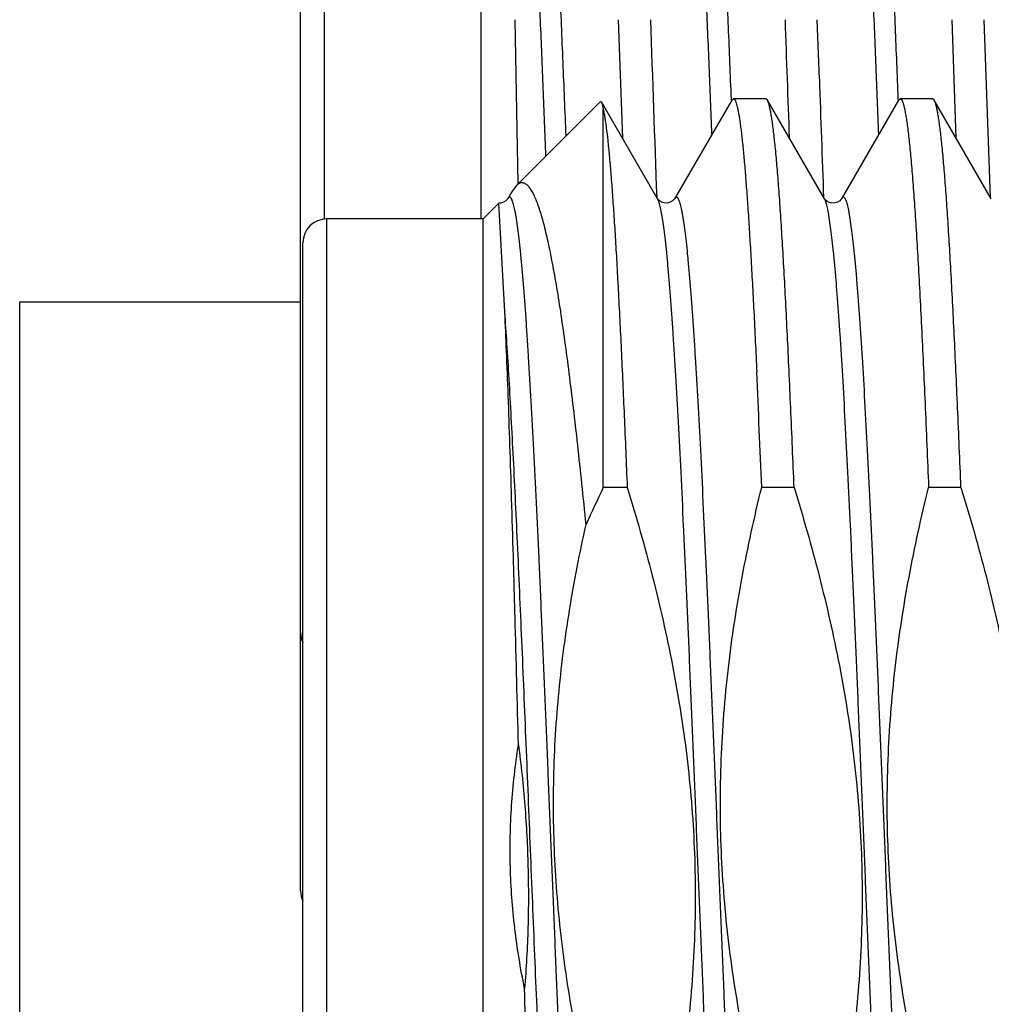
# Model space of a CAD drawing. Header units: inches. Extents: x 0 to 22, y 0 to 17.
# Tile 80 of 114: x 17.334 to 17.496, y 9.768 to 9.932. Entities that reach past the tile are written whole.
import ezdxf

# ---------------------------------------------------------------- set-up
doc = ezdxf.new("R2010")
doc.units = ezdxf.units.IN
doc.header["$LTSCALE"] = 1.21
doc.header["$MEASUREMENT"] = 0
doc.layers.get('0').update_dxf_attribs({"linetype": 'CONTINUOUS'})

msp = doc.modelspace()

# ---------------------------------------------------------------- linework, layer by layer
at = {"color": 9, "linetype": 'CONTINUOUS'}
for p, q in [((17.3846831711, 9.8987681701), (17.3846831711, 10.0379183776)), ((17.4524090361, 9.9185249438), (17.4523998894, 9.9187470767)), ((17.4801934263, 9.9185237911), (17.4801843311, 9.9187465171)), ((17.3850689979, 9.6887681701), (17.3850689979, 9.8987681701))]:
    msp.add_line(p, q, dxfattribs=at)
at = {"color": 7, "linetype": 'CONTINUOUS'}
for p, q in [((17.4106831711, 10.0379183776), (17.4106831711, 9.8987681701)), ((17.3806831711, 9.7869187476), (17.3806831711, 10.0339183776)), ((17.4169158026, 9.9046025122), (17.4164029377, 9.9319183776)), ((17.4335524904, 9.9319183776), (17.4342690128, 9.9121943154)), ((17.4670384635, 9.9220457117), (17.466696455, 9.9319183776)), ((17.4898133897, 9.9122103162), (17.4891228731, 9.9319183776)), ((17.4955389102, 9.90230887), (17.4944563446, 9.9319183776)), ((17.4306039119, 9.9183030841), (17.4165808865, 9.9042800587)), ((17.4306039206, 9.9183030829), (17.4307757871, 9.9182405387)), ((17.4401080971, 9.9021113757), (17.4307757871, 9.9182405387)), ((17.4307757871, 9.9182405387), (17.4310689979, 9.9170510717)), ((17.4524521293, 9.9185342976), (17.4429498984, 9.9021113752)), ((17.4524521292, 9.918534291), (17.4527226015, 9.9187681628)), ((17.4581123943, 9.9187681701), (17.4527226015, 9.9187681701)), ((17.4583828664, 9.9185342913), (17.4581123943, 9.9187681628)), ((17.4678850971, 9.9021113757), (17.4583828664, 9.9185342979)), ((17.4802291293, 9.9185342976), (17.4707268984, 9.9021113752)), ((17.4802291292, 9.918534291), (17.4804996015, 9.9187681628)), ((17.4858893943, 9.9187681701), (17.4804996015, 9.9187681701)), ((17.4861598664, 9.9185342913), (17.4858893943, 9.9187681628)), ((17.4956620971, 9.9021113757), (17.4861598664, 9.9185342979)), ((17.4310689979, 9.854057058), (17.4310689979, 9.9170510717)), ((17.4165810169, 9.904280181), (17.4158525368, 9.9032856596)), ((17.4158525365, 9.9032856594), (17.4151728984, 9.9021113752)), ((17.440111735, 9.9021052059), (17.4401081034, 9.9021113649)), ((17.4678981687, 9.9020900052), (17.4678852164, 9.9021111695)), ((17.413682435, 9.9013816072), (17.4110689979, 9.8987681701)), ((17.4146811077, 9.8832894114), (17.4136827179, 9.9013817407)), ((17.4110689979, 9.8987681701), (17.3850689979, 9.8987681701)), ((17.4110689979, 9.6887681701), (17.4110689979, 9.8987681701)), ((17.3810689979, 9.6927681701), (17.3810689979, 9.8947681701)), ((17.3339351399, 9.8849339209), (17.3806831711, 9.8849339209)), ((17.3339351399, 9.741934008), (17.3339351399, 9.8849338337)), ((17.4350546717, 9.854057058), (17.4310689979, 9.854057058)), ((17.4628316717, 9.854057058), (17.4574418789, 9.854057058)), ((17.4906086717, 9.854057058), (17.4852188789, 9.854057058))]:
    msp.add_line(p, q, dxfattribs=at)
for points in [[(17.4151730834, 9.9021116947), (17.4151581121, 9.9020873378), (17.4150654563, 9.9019658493), (17.4148451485, 9.9017594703), (17.4144539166, 9.901529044), (17.4139474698, 9.9013918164), (17.4136827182, 9.9013817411)], [(17.4429500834, 9.9021116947), (17.4429351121, 9.9020873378), (17.4428424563, 9.9019658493), (17.4426221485, 9.9017594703), (17.4422309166, 9.901529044), (17.4417244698, 9.9013918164), (17.4412245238, 9.9014081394), (17.4407672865, 9.9015561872), (17.4404273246, 9.901766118), (17.4402235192, 9.90195677), (17.4401293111, 9.9020775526), (17.440111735, 9.9021052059)], [(17.4707269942, 9.9021115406), (17.4707102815, 9.902084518), (17.4706217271, 9.9019684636), (17.4704220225, 9.9017775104), (17.4700779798, 9.9015611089), (17.4696175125, 9.9014094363), (17.4691325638, 9.901389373), (17.4686521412, 9.9015090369), (17.4682656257, 9.9017201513), (17.4680275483, 9.9019271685), (17.4679154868, 9.9020640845), (17.4678981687, 9.9020900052)]]:
    msp.add_lwpolyline(points, dxfattribs=at)
for centre, radius, start, end in [((31.8097762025, 10.4218188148), 14.3791972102, 181.9524497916, 182.0703841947), ((25.8606724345, 10.2177256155), 8.4042038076, 181.9488707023, 182.0831599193), ((26.3398535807, 10.2309667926), 8.8781912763, 181.9940376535, 182.1213386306), ((17.3850689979, 9.8947681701), 0.004, 90, 180), ((13.9030205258, 9.7115317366), 3.5572776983, 2.2962181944, 2.6062331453), ((17.6205524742, 9.7625953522), 0.2104025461, 154.2338790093, 156.0871358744), ((17.3846831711, 9.8299183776), 0.004, 180, 205.1210481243), ((17.3846831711, 9.786918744), 0.004, 180, 205.1210518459)]:
    msp.add_arc(centre, radius, start, end, dxfattribs=at)
for points, knots in [([(17.4215350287, 9.9092193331), (17.4214586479, 9.9110794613), (17.4213062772, 9.9148153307), (17.4210796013, 9.9204375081), (17.4208523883, 9.9260911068), (17.4205456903, 9.9336472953), (17.420153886, 9.9430543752), (17.4196874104, 9.9542257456), (17.4192299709, 9.965153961), (17.4187787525, 9.9757206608), (17.4183962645, 9.9842472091), (17.4180847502, 9.9908003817), (17.4177802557, 9.9969235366), (17.4174685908, 10.002806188), (17.4171501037, 10.0084327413), (17.416918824, 10.0123474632), (17.4166897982, 10.0160430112), (17.4164625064, 10.019509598), (17.4162359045, 10.0227377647), (17.4160095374, 10.025718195), (17.4157824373, 10.0284417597), (17.4155530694, 10.0309002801), (17.4153214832, 10.0330871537), (17.4150888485, 10.0349971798), (17.414887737, 10.0364127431), (17.4147249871, 10.0374027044), (17.4146092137, 10.0380383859), (17.4144941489, 10.0386017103), (17.4143798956, 10.039092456), (17.4142664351, 10.0395104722), (17.4141841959, 10.0397627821), (17.4141420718, 10.039876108)], [0, 0, 0, 0, 0.0426549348, 0.0856669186, 0.1289192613, 0.172294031, 0.2589358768, 0.3446399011, 0.4284740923, 0.5095409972, 0.5869633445, 0.6240294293, 0.659855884, 0.7274295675, 0.7590004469, 0.7889770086, 0.8172794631, 0.8438346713, 0.8685733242, 0.8914244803, 0.9123181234, 0.9311910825, 0.9479972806, 0.9627019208, 0.975274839, 0.9807525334, 0.9856873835, 0.9900781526, 0.9939246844, 0.9972299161, 1, 1, 1, 1]), ([(17.4491611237, 9.9128452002), (17.4490067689, 9.9166083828), (17.4487788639, 9.9222665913), (17.4484759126, 9.9298217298), (17.4481715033, 9.9373921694), (17.4477860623, 9.9467913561), (17.4473157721, 9.9579217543), (17.4468509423, 9.9687672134), (17.4464671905, 9.9775732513), (17.446159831, 9.9843870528), (17.4459321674, 9.9892910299), (17.445703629, 9.9940369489), (17.4454016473, 10.0000114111), (17.4450205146, 10.0069916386), (17.4446212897, 10.0136270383), (17.4443033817, 10.0185013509), (17.444074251, 10.0218084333), (17.4438466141, 10.0248695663), (17.4436198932, 10.0276758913), (17.443393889, 10.0302189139), (17.4431667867, 10.0324910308), (17.4429372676, 10.0344861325), (17.4427360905, 10.0359722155), (17.4425721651, 10.0370184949), (17.4424547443, 10.0376963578), (17.442337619, 10.0383017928), (17.4422209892, 10.0388344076), (17.4421050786, 10.0392938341), (17.4419901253, 10.0396799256), (17.4418763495, 10.0399926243), (17.4417919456, 10.0401729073), (17.4417481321, 10.0402490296)], [0, 0, 0, 0, 0.0884685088, 0.1330145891, 0.1776068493, 0.2664358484, 0.3539795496, 0.4392843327, 0.5214209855, 0.5610226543, 0.5994978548, 0.6367355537, 0.6726296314, 0.7400122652, 0.8009389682, 0.8287707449, 0.8547490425, 0.8788056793, 0.9008724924, 0.9208816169, 0.9387738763, 0.9545071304, 0.9680520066, 0.9739954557, 0.9793823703, 0.9842107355, 0.9884792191, 0.9921877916, 0.995338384, 0.9979369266, 1, 1, 1, 1]), ([(17.4769379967, 9.9128414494), (17.4767818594, 9.9166014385), (17.4764751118, 9.9241500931), (17.4760979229, 9.9335910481), (17.4757934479, 9.9411553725), (17.4755624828, 9.9468010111), (17.4753282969, 9.9524056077), (17.4750925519, 9.9579535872), (17.4748582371, 9.9634296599), (17.4745519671, 9.9705447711), (17.4741759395, 9.9791514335), (17.4737930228, 9.9875433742), (17.4734828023, 9.9939722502), (17.4732521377, 9.9985488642), (17.4730194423, 10.0029419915), (17.4727847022, 10.0071385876), (17.4725501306, 10.0111270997), (17.4723166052, 10.0148973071), (17.4720846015, 10.0184396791), (17.4718545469, 10.0217448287), (17.4716273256, 10.0248037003), (17.4714028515, 10.0276080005), (17.4711798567, 10.030150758), (17.4709564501, 10.0324259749), (17.4707303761, 10.0344279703), (17.4705309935, 10.0359218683), (17.4703665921, 10.0369753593), (17.4702479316, 10.0376590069), (17.4701290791, 10.0382701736), (17.4700105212, 10.0388082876), (17.4698926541, 10.0392728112), (17.4697758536, 10.039663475), (17.4696604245, 10.0399801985), (17.4695750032, 10.0401629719), (17.4695307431, 10.0402402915)], [0, 0, 0, 0, 0.088398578, 0.1774648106, 0.2219457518, 0.2662290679, 0.310192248, 0.3537130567, 0.3966691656, 0.4389433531, 0.5210023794, 0.5990332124, 0.6362755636, 0.6721928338, 0.7066746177, 0.7396150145, 0.7709251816, 0.8005268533, 0.8283470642, 0.8543138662, 0.8783526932, 0.9003978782, 0.9203973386, 0.9383107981, 0.9540985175, 0.9677213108, 0.9737096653, 0.979143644, 0.9840194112, 0.988333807, 0.9920853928, 0.9952747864, 0.9979072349, 1, 1, 1, 1]), ([(17.4527226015, 9.9187681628), (17.4527432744, 9.9187681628), (17.4527877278, 9.9187588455), (17.4528501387, 9.9187201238), (17.4529110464, 9.9186585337), (17.4529714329, 9.918574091), (17.4530317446, 9.9184665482), (17.4530920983, 9.9183356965), (17.4531525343, 9.918181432), (17.4532379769, 9.9179302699), (17.4533424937, 9.917556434), (17.4534626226, 9.917036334), (17.4535830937, 9.9164229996), (17.4537038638, 9.9157168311), (17.4538248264, 9.9149182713), (17.4539459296, 9.9140278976), (17.4540671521, 9.9130463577), (17.4542355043, 9.9115581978), (17.4544433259, 9.9094757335), (17.454684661, 9.9067144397), (17.4549263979, 9.9036106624), (17.4551684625, 9.9001737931), (17.4554107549, 9.8964142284), (17.4556532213, 9.8923433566), (17.4558958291, 9.8879735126), (17.4562286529, 9.8815887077), (17.456464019, 9.8766611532), (17.4566186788, 9.8732870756)], [0, 0, 0, 0, 0.0013532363, 0.002891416, 0.0047449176, 0.0069896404, 0.0096680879, 0.0128049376, 0.0164152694, 0.0205087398, 0.0301666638, 0.0418079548, 0.0554440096, 0.0710763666, 0.0887012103, 0.1083110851, 0.1298946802, 0.1534391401, 0.2063453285, 0.2668832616, 0.3348781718, 0.4101299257, 0.4924148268, 0.5814868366, 0.6770786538, 0.7789025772, 1, 1, 1, 1]), ([(17.4628316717, 9.854057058), (17.4626531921, 9.8584778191), (17.4623826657, 9.8649677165), (17.4620047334, 9.8734209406), (17.4617276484, 9.8793050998), (17.4614506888, 9.8848510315), (17.4611738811, 9.8900367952), (17.4608972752, 9.8948419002), (17.4606209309, 9.8992473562), (17.4603449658, 9.9032357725), (17.4600694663, 9.9067914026), (17.4598322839, 9.9094767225), (17.4596401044, 9.9113978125), (17.4595017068, 9.9126656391), (17.4593634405, 9.9138159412), (17.4592253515, 9.9148476), (17.4590874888, 9.9157596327), (17.458949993, 9.9165512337), (17.458812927, 9.9172216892), (17.4586935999, 9.9177032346), (17.4585959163, 9.9180263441), (17.458526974, 9.9182239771), (17.4584581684, 9.9183910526), (17.458408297, 9.9184903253), (17.4583828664, 9.9185342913)], [0, 0, 0, 0, 0.2051314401, 0.3011585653, 0.3923170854, 0.4782469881, 0.5586105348, 0.633091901, 0.701399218, 0.7632657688, 0.818451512, 0.866744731, 0.8882488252, 0.9079646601, 0.9258745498, 0.9419641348, 0.9562212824, 0.9686380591, 0.9792110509, 0.9879445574, 0.9916269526, 0.9948580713, 0.9976451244, 1, 1, 1, 1]), ([(17.4804996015, 9.9187681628), (17.4805119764, 9.9187681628), (17.480537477, 9.9187650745), (17.4805750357, 9.9187514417), (17.4806122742, 9.9187290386), (17.4806646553, 9.9186850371), (17.4807289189, 9.9186056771), (17.4808016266, 9.9184822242), (17.4808744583, 9.9183247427), (17.4809474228, 9.9181330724), (17.4810205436, 9.9179070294), (17.4811241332, 9.9175383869), (17.4812506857, 9.9169905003), (17.4813960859, 9.9162292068), (17.4815419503, 9.9153319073), (17.4816881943, 9.9142995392), (17.4818346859, 9.9131331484), (17.4819813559, 9.9118340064), (17.4821281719, 9.9104035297), (17.4823319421, 9.9082389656), (17.4825834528, 9.9052175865), (17.4828756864, 9.9012226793), (17.4831684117, 9.8967497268), (17.4834615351, 9.891818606), (17.483754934, 9.8864512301), (17.4840485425, 9.8806714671), (17.4843423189, 9.8745050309), (17.4847437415, 9.8655910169), (17.4850300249, 9.8587347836), (17.4852188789, 9.854057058)], [0, 0, 0, 0, 0.0005704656, 0.0011713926, 0.0018290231, 0.0025635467, 0.0043150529, 0.0065009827, 0.0091572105, 0.012303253, 0.0159504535, 0.0201054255, 0.0299521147, 0.0418599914, 0.0558297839, 0.0718550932, 0.0899235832, 0.1100194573, 0.1321230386, 0.1562121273, 0.2102432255, 0.2718824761, 0.3408621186, 0.4168798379, 0.4996008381, 0.5886596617, 0.6836622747, 0.7841873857, 1, 1, 1, 1]), ([(17.4906086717, 9.854057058), (17.4904301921, 9.8584778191), (17.4901596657, 9.8649677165), (17.4897817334, 9.8734209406), (17.4895046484, 9.8793050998), (17.4892276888, 9.8848510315), (17.4889508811, 9.8900367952), (17.4886742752, 9.8948419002), (17.4883979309, 9.8992473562), (17.4881219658, 9.9032357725), (17.4878464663, 9.9067914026), (17.4876092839, 9.9094767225), (17.4874171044, 9.9113978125), (17.4872787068, 9.9126656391), (17.4871404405, 9.9138159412), (17.4870023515, 9.9148476), (17.4868644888, 9.9157596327), (17.486726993, 9.9165512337), (17.486589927, 9.9172216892), (17.4864705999, 9.9177032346), (17.4863729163, 9.9180263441), (17.486303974, 9.9182239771), (17.4862351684, 9.9183910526), (17.486185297, 9.9184903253), (17.4861598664, 9.9185342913)], [0, 0, 0, 0, 0.2051314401, 0.3011585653, 0.3923170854, 0.4782469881, 0.5586105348, 0.633091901, 0.701399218, 0.7632657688, 0.818451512, 0.866744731, 0.8882488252, 0.9079646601, 0.9258745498, 0.9419641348, 0.9562212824, 0.9686380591, 0.9792110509, 0.9879445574, 0.9916269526, 0.9948580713, 0.9976451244, 1, 1, 1, 1]), ([(17.4310689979, 9.9170510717), (17.4311138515, 9.9168415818), (17.4312020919, 9.9163896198), (17.4313256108, 9.9156615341), (17.4314493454, 9.9148367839), (17.4316228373, 9.9135467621), (17.431835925, 9.9116972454), (17.4320821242, 9.9091976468), (17.4323289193, 9.9063318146), (17.4325762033, 9.9031088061), (17.4328238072, 9.8995387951), (17.4330716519, 9.8956330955), (17.4333196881, 9.8914040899), (17.4336610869, 9.885159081), (17.434082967, 9.8766532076), (17.4345761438, 9.8656841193), (17.4348940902, 9.8580345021), (17.4350546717, 9.854057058)], [0, 0, 0, 0, 0.0101781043, 0.0218735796, 0.0350821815, 0.0497971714, 0.0837104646, 0.1235238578, 0.1691206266, 0.2203628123, 0.2770923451, 0.3391324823, 0.4062888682, 0.4783504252, 0.636265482, 0.8108839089, 1, 1, 1, 1]), ([(17.4282102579, 9.8478813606), (17.4279841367, 9.850148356), (17.4275323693, 9.8545783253), (17.4268363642, 9.8610548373), (17.4261366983, 9.8671877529), (17.4254333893, 9.8729469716), (17.4247265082, 9.8783036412), (17.4240161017, 9.8832302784), (17.4234060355, 9.8870526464), (17.4229119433, 9.8898750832), (17.4225504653, 9.8918109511), (17.4221880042, 9.893621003), (17.4218245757, 9.895302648), (17.4214601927, 9.8968534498), (17.4210949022, 9.8982711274), (17.4207287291, 9.8995535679), (17.4203617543, 9.9006988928), (17.4199939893, 9.90170535), (17.4196764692, 9.902452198), (17.4194192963, 9.9029766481), (17.4192331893, 9.9033197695), (17.4190467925, 9.9036270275), (17.4188600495, 9.9038983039), (17.4186728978, 9.9041335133), (17.4184852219, 9.90433258), (17.4182968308, 9.9044953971), (17.4181074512, 9.9046217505), (17.4179168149, 9.9047112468), (17.4177248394, 9.9047632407), (17.4175318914, 9.9047770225), (17.4173387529, 9.9047522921), (17.4171461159, 9.9046894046), (17.4169541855, 9.9045889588), (17.4167628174, 9.9044514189), (17.4166416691, 9.9043408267), (17.4165810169, 9.904280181)], [0, 0, 0, 0, 0.1143836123, 0.2235675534, 0.3270360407, 0.4242929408, 0.514864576, 0.5983040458, 0.6741957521, 0.7091916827, 0.7421623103, 0.7730671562, 0.8018699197, 0.8285377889, 0.8530434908, 0.8753652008, 0.8954894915, 0.9134129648, 0.9291479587, 0.9362057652, 0.9427326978, 0.9487394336, 0.9542406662, 0.9592568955, 0.963816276, 0.9679572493, 0.9717321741, 0.9752112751, 0.9784847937, 0.9816613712, 0.9848603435, 0.9881991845, 0.9917819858, 0.9956937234, 1, 1, 1, 1]), ([(17.4169531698, 9.8112338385), (17.4167705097, 9.8183414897), (17.4164962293, 9.8288104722), (17.4161142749, 9.8424654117), (17.415832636, 9.851991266), (17.4155505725, 9.8608947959), (17.4152682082, 9.869082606), (17.4149857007, 9.8764680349), (17.4147841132, 9.881113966), (17.4146811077, 9.8832894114)], [0, 0, 0, 0, 0.2958699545, 0.4357973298, 0.5684481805, 0.6924444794, 0.8064874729, 0.9093712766, 1, 1, 1, 1]), ([(17.4350546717, 9.854057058), (17.4365616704, 9.8491870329), (17.4393621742, 9.839379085), (17.4421897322, 9.8269434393), (17.4439585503, 9.8169003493), (17.4450180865, 9.8093250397), (17.4457922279, 9.8017151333), (17.446267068, 9.7940805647), (17.4464341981, 9.7864330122), (17.4462915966, 9.7787849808), (17.4458437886, 9.7711488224), (17.4451013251, 9.7635358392), (17.4440796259, 9.7559553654), (17.44237052, 9.7459022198), (17.4407292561, 9.7384276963), (17.4395046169, 9.7334792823)], [0, 0, 0, 0, 0.1249959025, 0.2499867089, 0.3124890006, 0.3749911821, 0.437493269, 0.4999952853, 0.5624972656, 0.6249992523, 0.6875012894, 0.7500034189, 0.812505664, 0.8750080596, 1, 1, 1, 1]), ([(17.4618918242, 9.7334792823), (17.4603848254, 9.7383493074), (17.4575843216, 9.7481572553), (17.4547567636, 9.7605929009), (17.4529879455, 9.770635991), (17.4519284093, 9.7782113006), (17.4511542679, 9.7858212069), (17.4506794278, 9.7934557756), (17.4505122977, 9.8011033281), (17.4506548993, 9.8087513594), (17.4511027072, 9.8163875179), (17.4518451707, 9.8240005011), (17.45286687, 9.8315809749), (17.4545759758, 9.8416341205), (17.4562172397, 9.849108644), (17.4574418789, 9.854057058)], [0, 0, 0, 0, 0.1249959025, 0.2499867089, 0.3124890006, 0.3749911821, 0.437493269, 0.4999952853, 0.5624972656, 0.6249992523, 0.6875012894, 0.7500034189, 0.812505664, 0.8750080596, 1, 1, 1, 1]), ([(17.4628316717, 9.854057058), (17.4643386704, 9.8491870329), (17.4671391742, 9.839379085), (17.4699667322, 9.8269434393), (17.4717355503, 9.8169003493), (17.4727950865, 9.8093250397), (17.4735692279, 9.8017151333), (17.474044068, 9.7940805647), (17.4742111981, 9.7864330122), (17.4740685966, 9.7787849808), (17.4736207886, 9.7711488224), (17.4728783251, 9.7635358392), (17.4718566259, 9.7559553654), (17.47014752, 9.7459022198), (17.4685062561, 9.7384276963), (17.4672816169, 9.7334792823)], [0, 0, 0, 0, 0.1249959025, 0.2499867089, 0.3124890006, 0.3749911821, 0.437493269, 0.4999952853, 0.5624972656, 0.6249992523, 0.6875012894, 0.7500034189, 0.812505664, 0.8750080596, 1, 1, 1, 1]), ([(17.4896688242, 9.7334792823), (17.4881618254, 9.7383493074), (17.4853613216, 9.7481572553), (17.4825337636, 9.7605929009), (17.4807649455, 9.770635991), (17.4797054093, 9.7782113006), (17.4789312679, 9.7858212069), (17.4784564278, 9.7934557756), (17.4782892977, 9.8011033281), (17.4784318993, 9.8087513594), (17.4788797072, 9.8163875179), (17.4796221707, 9.8240005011), (17.48064387, 9.8315809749), (17.4823529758, 9.8416341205), (17.4839942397, 9.849108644), (17.4852188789, 9.854057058)], [0, 0, 0, 0, 0.1249959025, 0.2499867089, 0.3124890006, 0.3749911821, 0.437493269, 0.4999952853, 0.5624972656, 0.6249992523, 0.6875012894, 0.7500034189, 0.812505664, 0.8750080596, 1, 1, 1, 1]), ([(17.4906086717, 9.854057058), (17.4921156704, 9.8491870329), (17.4949161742, 9.839379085), (17.4977437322, 9.8269434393), (17.4995125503, 9.8169003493), (17.5005720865, 9.8093250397), (17.5013462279, 9.8017151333), (17.501821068, 9.7940805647), (17.5019881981, 9.7864330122), (17.5018455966, 9.7787849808), (17.5013977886, 9.7711488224), (17.5006553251, 9.7635358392), (17.4996336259, 9.7559553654), (17.49792452, 9.7459022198), (17.4962832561, 9.7384276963), (17.4950586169, 9.7334792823)], [0, 0, 0, 0, 0.1249959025, 0.2499867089, 0.3124890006, 0.3749911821, 0.437493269, 0.4999952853, 0.5624972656, 0.6249992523, 0.6875012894, 0.7500034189, 0.812505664, 0.8750080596, 1, 1, 1, 1]), ([(17.4341148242, 9.7334792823), (17.4326859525, 9.7380968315), (17.4300202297, 9.7473928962), (17.4272863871, 9.7591706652), (17.4255344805, 9.7686793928), (17.4244559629, 9.7758509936), (17.4236292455, 9.7830560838), (17.42306753, 9.7902867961), (17.422779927, 9.7975336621), (17.4227706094, 9.8047862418), (17.4230384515, 9.8120338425), (17.4235771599, 9.8192662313), (17.4243759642, 9.8264744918), (17.4257684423, 9.8360423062), (17.4271567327, 9.8431642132), (17.4282102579, 9.8478813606)], [0, 0, 0, 0, 0.1249963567, 0.2499885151, 0.3124906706, 0.3749927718, 0.4374948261, 0.4999968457, 0.562498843, 0.6250008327, 0.6875028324, 0.7500048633, 0.8125069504, 0.8750091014, 1, 1, 1, 1]), ([(17.4179792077, 9.7706674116), (17.4176355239, 9.7723323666), (17.417016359, 9.7756768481), (17.4163043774, 9.7807286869), (17.4158188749, 9.7858075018), (17.4155669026, 9.7909032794), (17.4155522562, 9.7960052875), (17.415775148, 9.8011024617), (17.4162322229, 9.8061838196), (17.4166886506, 9.8095544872), (17.4169531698, 9.8112338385)], [0, 0, 0, 0, 0.1249995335, 0.2500005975, 0.3750001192, 0.5000001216, 0.6250001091, 0.7499995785, 0.875000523, 1, 1, 1, 1]), ([(17.4169531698, 9.8112338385), (17.4173909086, 9.8078746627), (17.4181008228, 9.8011333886), (17.4186348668, 9.7909800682), (17.4186218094, 9.780812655), (17.4182511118, 9.7740440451), (17.4179792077, 9.7706674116)], [0, 0, 0, 0, 0.2500014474, 0.5000006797, 0.7499995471, 1, 1, 1, 1]), ([(17.4217989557, 9.6780382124), (17.4217880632, 9.6780491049), (17.4217666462, 9.6780761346), (17.4217376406, 9.6781251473), (17.421708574, 9.6781866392), (17.4216668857, 9.6782927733), (17.4216163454, 9.6784579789), (17.4215585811, 9.6786948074), (17.4215005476, 9.6789820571), (17.4214422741, 9.6793196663), (17.4213838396, 9.6797075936), (17.4213014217, 9.6803245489), (17.4212003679, 9.6812207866), (17.4210838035, 9.6824452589), (17.4209667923, 9.6838662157), (17.4208493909, 9.6854813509), (17.420731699, 9.6872880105), (17.4206137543, 9.6892831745), (17.4204955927, 9.6914634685), (17.4203772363, 9.6938251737), (17.4202586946, 9.6963642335), (17.4200955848, 9.7000911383), (17.4198932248, 9.7051575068), (17.4196560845, 9.7117008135), (17.4194181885, 9.7188276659), (17.4191795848, 9.7264871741), (17.4189403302, 9.7346242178), (17.4187004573, 9.743179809), (17.4184599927, 9.7520914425), (17.4182189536, 9.7612936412), (17.4180593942, 9.7675180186), (17.4179792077, 9.7706674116)], [0, 0, 0, 0, 0.0004981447, 0.0011083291, 0.0018390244, 0.0026951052, 0.0047939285, 0.0074190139, 0.0105763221, 0.0142686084, 0.0184971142, 0.0232618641, 0.0343962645, 0.0476605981, 0.0630367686, 0.0805017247, 0.1000281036, 0.1215839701, 0.1451337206, 0.170637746, 0.1980525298, 0.2273312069, 0.2912737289, 0.362018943, 0.4390674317, 0.5218701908, 0.6098323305, 0.7023169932, 0.7986497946, 0.8981218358, 1, 1, 1, 1])]:
    msp.add_open_spline(points, degree=3, knots=knots, dxfattribs=at)
at = {"color": 9, "linetype": 'CONTINUOUS'}
for points, knots in [([(17.4248846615, 9.9125723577), (17.4247157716, 9.9166597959), (17.424378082, 9.9248655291), (17.4239559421, 9.9351252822), (17.4236193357, 9.9433391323), (17.4232876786, 9.9514537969), (17.4228778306, 9.9614060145), (17.4223809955, 9.973031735), (17.4218803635, 9.9841295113), (17.4214562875, 9.992981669), (17.4211146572, 9.9996897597), (17.4208635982, 10.0043982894), (17.4206125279, 10.0088681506), (17.4203614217, 10.0130868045), (17.4201105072, 10.0170432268), (17.4198599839, 10.0207268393), (17.4196099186, 10.0241270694), (17.4193603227, 10.0272331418), (17.4191111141, 10.0300339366), (17.4188970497, 10.0321713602), (17.4187237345, 10.0337196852), (17.4185981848, 10.0347570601), (17.4184726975, 10.035709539), (17.4183472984, 10.0365760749), (17.4182220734, 10.037356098), (17.418097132, 10.0380495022), (17.4179725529, 10.0386563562), (17.4178484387, 10.039176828), (17.4177248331, 10.0396110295), (17.4176170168, 10.0399174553), (17.4175286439, 10.0401179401), (17.4174664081, 10.0402376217), (17.4174041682, 10.0403359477), (17.4173417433, 10.0404130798), (17.4172787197, 10.0404691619), (17.4172142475, 10.0405039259), (17.4171478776, 10.0405156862), (17.4170815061, 10.0405030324), (17.4170169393, 10.0404674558), (17.4169536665, 10.04041056), (17.4168908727, 10.0403325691), (17.4168523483, 10.0402715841), (17.4168328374, 10.0402378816)], [0, 0, 0, 0, 0.0952495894, 0.1912169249, 0.2390813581, 0.2866543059, 0.3803095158, 0.4709965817, 0.5575844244, 0.6389630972, 0.6773385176, 0.7139721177, 0.7487480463, 0.7815747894, 0.8123692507, 0.841050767, 0.8675386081, 0.8917506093, 0.9136022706, 0.9330066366, 0.9417638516, 0.9498768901, 0.957335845, 0.9641316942, 0.9702620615, 0.975728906, 0.9805350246, 0.9846845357, 0.9881837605, 0.9910429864, 0.9922384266, 0.9932824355, 0.9941810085, 0.994943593, 0.9955857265, 0.9961333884, 0.9966277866, 0.9971236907, 0.9976754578, 0.9983235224, 0.9990932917, 1, 1, 1, 1]), ([(17.4523998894, 9.9187470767), (17.4522360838, 9.9227260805), (17.4519124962, 9.9306889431), (17.451433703, 9.9425925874), (17.4509529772, 9.9543671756), (17.4504652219, 9.9658707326), (17.4499759, 9.9769622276), (17.4494922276, 9.9875044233), (17.4490863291, 9.9958865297), (17.4487581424, 10.0022222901), (17.4485162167, 10.0066651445), (17.4482732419, 10.0108830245), (17.4480293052, 10.0148632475), (17.4477846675, 10.0185932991), (17.4475397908, 10.0220607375), (17.4472954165, 10.0252532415), (17.4470528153, 10.0281596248), (17.4468122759, 10.0307707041), (17.4466066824, 10.0327581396), (17.4464405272, 10.0341952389), (17.4463202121, 10.0351577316), (17.4461997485, 10.0360421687), (17.4460791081, 10.0368480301), (17.4459582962, 10.0375748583), (17.44583732, 10.0382222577), (17.4457162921, 10.0387898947), (17.4455953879, 10.0392775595), (17.4454747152, 10.0396849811), (17.4453693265, 10.0399726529), (17.4452829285, 10.0401608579), (17.4452220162, 10.0402732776), (17.4451610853, 10.0403655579), (17.445099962, 10.0404378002), (17.4450382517, 10.0404900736), (17.4449751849, 10.040522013), (17.4449104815, 10.0405320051), (17.444845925, 10.0405188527), (17.4447830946, 10.0404838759), (17.4447215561, 10.0404284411), (17.4446605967, 10.0403527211), (17.4446232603, 10.0402935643), (17.4446043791, 10.0402608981)], [0, 0, 0, 0, 0.0973855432, 0.1948856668, 0.2913287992, 0.3855628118, 0.4764479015, 0.562825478, 0.6436342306, 0.6816648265, 0.7179686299, 0.7524412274, 0.7849802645, 0.815483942, 0.8438520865, 0.8699842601, 0.8937817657, 0.9151716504, 0.9341054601, 0.9426404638, 0.9505483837, 0.9578251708, 0.9644677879, 0.970473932, 0.9758420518, 0.9805720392, 0.9846652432, 0.9881251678, 0.9909595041, 0.9921472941, 0.9931865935, 0.9940833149, 0.9948469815, 0.9954933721, 0.9960487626, 0.996554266, 0.9970635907, 0.9976297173, 0.9982924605, 0.9990773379, 1, 1, 1, 1]), ([(17.4801843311, 9.9187465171), (17.4800220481, 9.9227209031), (17.4796982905, 9.9306746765), (17.4792110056, 9.9425652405), (17.4788031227, 9.9524185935), (17.4784760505, 9.9602007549), (17.4781558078, 9.9677528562), (17.4777612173, 9.9768924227), (17.4772816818, 9.9874251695), (17.476870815, 9.9958056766), (17.4765387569, 10.0021458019), (17.4762942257, 10.0065931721), (17.4760495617, 10.0108134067), (17.4758055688, 10.0147921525), (17.4755637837, 10.0185170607), (17.4753235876, 10.0219776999), (17.4750839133, 10.0251651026), (17.4748438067, 10.0280709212), (17.4746027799, 10.030687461), (17.4743951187, 10.0326832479), (17.4742269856, 10.0341297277), (17.4741051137, 10.0351007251), (17.4739832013, 10.0359942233), (17.4738612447, 10.0368093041), (17.4737392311, 10.0375450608), (17.4736172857, 10.0382006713), (17.473495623, 10.0387753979), (17.4733744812, 10.0392686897), (17.4732540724, 10.0396800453), (17.4731493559, 10.0399699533), (17.4730637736, 10.0401591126), (17.4730036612, 10.0402716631), (17.4729436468, 10.0403638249), (17.4728835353, 10.0404357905), (17.4728229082, 10.0404877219), (17.472760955, 10.0405193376), (17.4726973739, 10.0405290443), (17.4726340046, 10.040515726), (17.4725723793, 10.0404808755), (17.4725119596, 10.0404259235), (17.4724519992, 10.0403510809), (17.4724151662, 10.0402927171), (17.4723965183, 10.040260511)], [0, 0, 0, 0, 0.0972816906, 0.1946847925, 0.2910490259, 0.3384693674, 0.3851794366, 0.475915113, 0.5622018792, 0.643043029, 0.6811209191, 0.7174733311, 0.7519755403, 0.7845074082, 0.8149632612, 0.8432662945, 0.8693467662, 0.8931364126, 0.9145746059, 0.9336087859, 0.9422086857, 0.9501886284, 0.9575421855, 0.964262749, 0.970344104, 0.975781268, 0.9805705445, 0.9847098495, 0.9882008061, 0.9910497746, 0.992238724, 0.9932757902, 0.9941675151, 0.9949240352, 0.9955617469, 0.9961075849, 0.9966034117, 0.9971036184, 0.9976611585, 0.9983150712, 0.9990898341, 1, 1, 1, 1]), ([(17.4290613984, 9.6854249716), (17.4290204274, 9.6854957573), (17.4289413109, 9.6856619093), (17.4288346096, 9.6859485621), (17.4287274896, 9.6862996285), (17.4286200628, 9.6867150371), (17.4285124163, 9.6871947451), (17.4284046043, 9.6877385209), (17.42829666, 9.6883460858), (17.4281460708, 9.6892817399), (17.4279605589, 9.6906085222), (17.4277457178, 9.6923871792), (17.4275304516, 9.6944099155), (17.4273148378, 9.6966718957), (17.4270989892, 9.6991677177), (17.4268829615, 9.7018913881), (17.4266667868, 9.7048363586), (17.4263691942, 9.7091840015), (17.4260011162, 9.7151146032), (17.425571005, 9.7227856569), (17.4251403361, 9.731140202), (17.4247092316, 9.740097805), (17.4242778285, 9.7495722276), (17.4238462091, 9.7594722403), (17.4234144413, 9.7697025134), (17.4229825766, 9.7801645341), (17.4225506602, 9.7907575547), (17.4221187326, 9.8013795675), (17.4216868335, 9.8119282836), (17.4212550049, 9.8223021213), (17.4208232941, 9.8324011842), (17.4203917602, 9.8421282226), (17.4199604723, 9.8513895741), (17.419529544, 9.8600960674), (17.4190990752, 9.8681638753), (17.4187315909, 9.8744515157), (17.4184348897, 9.8791043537), (17.4182185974, 9.8822915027), (17.4180024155, 9.8852654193), (17.4177863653, 9.8880189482), (17.4175704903, 9.8905454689), (17.4173548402, 9.8928389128), (17.4171395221, 9.8948937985), (17.4169246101, 9.8967052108), (17.4167391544, 9.898059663), (17.4165886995, 9.8990177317), (17.4164807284, 9.8996422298), (17.4163728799, 9.9002030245), (17.416265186, 9.9006998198), (17.4161576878, 9.9011323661), (17.4160504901, 9.9015005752), (17.4159436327, 9.9018043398), (17.4158501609, 9.9020154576), (17.4157735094, 9.9021502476), (17.4157195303, 9.9022289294), (17.4156654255, 9.9022915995), (17.4156109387, 9.9023383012), (17.4155556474, 9.9023688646), (17.4154992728, 9.9023825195), (17.4154425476, 9.9023783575), (17.4153866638, 9.9023567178), (17.4153318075, 9.9023186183), (17.4152775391, 9.9022645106), (17.4152235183, 9.9021944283), (17.4151900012, 9.9021409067), (17.4151730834, 9.9021116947)], [0, 0, 0, 0, 0.0011248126, 0.002523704, 0.0042042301, 0.0061701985, 0.0084235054, 0.0109646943, 0.0137936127, 0.0169096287, 0.0239977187, 0.0322162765, 0.0415480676, 0.0519723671, 0.0634654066, 0.076000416, 0.0895478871, 0.1040758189, 0.1359324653, 0.1712665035, 0.2097397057, 0.2509832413, 0.2946011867, 0.3401745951, 0.3872655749, 0.4354214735, 0.4841793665, 0.5330704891, 0.5816247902, 0.629375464, 0.6758635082, 0.7206421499, 0.7632811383, 0.8033710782, 0.8405272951, 0.8743937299, 0.8899908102, 0.9046467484, 0.9183266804, 0.930998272, 0.9426316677, 0.9531997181, 0.9626782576, 0.9710461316, 0.9782856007, 0.9814778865, 0.9843833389, 0.9870012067, 0.9893311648, 0.9913735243, 0.9931298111, 0.9946031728, 0.9957998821, 0.9962984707, 0.996733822, 0.9971101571, 0.9974340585, 0.9977158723, 0.9979711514, 0.9982204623, 0.9984857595, 0.9987855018, 0.9991326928, 0.9995357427, 1, 1, 1, 1]), ([(17.4539965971, 9.6854249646), (17.453979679, 9.6853957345), (17.4539461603, 9.6853421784), (17.4538921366, 9.6852720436), (17.4538378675, 9.6852178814), (17.4537830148, 9.6851797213), (17.4537271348, 9.6851580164), (17.4536704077, 9.6851537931), (17.4536140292, 9.6851674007), (17.4535587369, 9.6851979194), (17.4535042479, 9.6852445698), (17.4534501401, 9.6853071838), (17.4533961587, 9.6853858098), (17.4533195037, 9.6855205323), (17.4532260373, 9.6857315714), (17.4531191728, 9.6860352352), (17.4530119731, 9.6864033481), (17.4529044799, 9.6868358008), (17.4527967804, 9.6873325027), (17.4526889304, 9.6878932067), (17.452580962, 9.6885176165), (17.452430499, 9.6894755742), (17.4522450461, 9.6908298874), (17.4520301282, 9.6926411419), (17.4518148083, 9.6946958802), (17.4515991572, 9.6969891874), (17.4513832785, 9.6995155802), (17.4511672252, 9.7022689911), (17.4509510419, 9.7052428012), (17.4507347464, 9.7084298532), (17.4504380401, 9.7130825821), (17.450070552, 9.7193701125), (17.4496400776, 9.7274378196), (17.4492091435, 9.7361442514), (17.4487778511, 9.745405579), (17.4483463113, 9.7551326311), (17.4479145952, 9.7652317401), (17.4474827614, 9.7756056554), (17.4470508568, 9.7861544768), (17.4466189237, 9.7967766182), (17.4461870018, 9.8073697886), (17.4457551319, 9.817831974), (17.4453233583, 9.8280624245), (17.4448917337, 9.8379626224), (17.4444603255, 9.847437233), (17.4440292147, 9.8563950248), (17.4435985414, 9.8647497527), (17.4431684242, 9.8724209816), (17.4428003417, 9.8783517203), (17.4425027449, 9.8826994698), (17.4422865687, 9.8856445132), (17.4420705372, 9.8883682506), (17.4418546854, 9.8908641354), (17.4416390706, 9.893126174), (17.4414238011, 9.8951489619), (17.4412089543, 9.8969276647), (17.441023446, 9.8982544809), (17.4408728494, 9.8991901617), (17.4407649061, 9.8997977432), (17.4406570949, 9.9003415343), (17.4405494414, 9.9008212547), (17.4404420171, 9.9012366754), (17.4403348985, 9.9015877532), (17.4402281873, 9.9018744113), (17.4401490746, 9.9020405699), (17.4401081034, 9.9021113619)], [0, 0, 0, 0, 0.000464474, 0.0008677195, 0.0012150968, 0.0015150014, 0.0017803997, 0.0020297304, 0.0022849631, 0.002566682, 0.0028904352, 0.0032665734, 0.0037017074, 0.0042000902, 0.0053964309, 0.0068693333, 0.0086251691, 0.0106671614, 0.0129966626, 0.0156141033, 0.0185192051, 0.0217110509, 0.0289497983, 0.0373169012, 0.0467947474, 0.0573622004, 0.0689949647, 0.0816659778, 0.0953454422, 0.1100008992, 0.1255975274, 0.1594632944, 0.1966189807, 0.2367085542, 0.2793473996, 0.3241260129, 0.3706141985, 0.4183651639, 0.4669198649, 0.5158115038, 0.5645700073, 0.6127265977, 0.6598183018, 0.7053925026, 0.749011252, 0.7902555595, 0.82872958, 0.8640643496, 0.8959216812, 0.9104499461, 0.9239977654, 0.936533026, 0.9480263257, 0.9584509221, 0.9677829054, 0.9760016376, 0.9830899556, 0.9862059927, 0.9890350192, 0.9915762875, 0.9938295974, 0.9957956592, 0.9974762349, 0.998875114, 1, 1, 1, 1]), ([(17.4568383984, 9.6854249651), (17.456797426, 9.6854957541), (17.4567183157, 9.6856619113), (17.4566116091, 9.6859485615), (17.4565044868, 9.6862996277), (17.4563970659, 9.6867150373), (17.4562894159, 9.6871947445), (17.4561816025, 9.68773852), (17.4560736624, 9.6883460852), (17.4559230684, 9.6892817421), (17.4557375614, 9.6906085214), (17.4555227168, 9.6923871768), (17.4553074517, 9.6944099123), (17.455091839, 9.6966718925), (17.4548759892, 9.6991677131), (17.4546599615, 9.7018913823), (17.4544437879, 9.7048363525), (17.4541461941, 9.7091839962), (17.4537781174, 9.7151145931), (17.453348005, 9.7227856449), (17.4529173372, 9.7311401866), (17.4524862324, 9.7400977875), (17.4520548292, 9.7495722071), (17.4516232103, 9.7594722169), (17.4511914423, 9.7697024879), (17.4507595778, 9.7801645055), (17.4503276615, 9.7907575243), (17.4498957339, 9.801379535), (17.4494638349, 9.8119282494), (17.4490320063, 9.8223020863), (17.4486002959, 9.8324011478), (17.4481687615, 9.8421281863), (17.4477374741, 9.851389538), (17.4473065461, 9.8600960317), (17.4468760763, 9.8681638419), (17.4465085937, 9.8744514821), (17.4462118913, 9.8791043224), (17.4459955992, 9.8822914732), (17.4457794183, 9.8852653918), (17.4455633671, 9.8880189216), (17.4453474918, 9.8905454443), (17.4451318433, 9.8928388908), (17.4449165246, 9.894893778), (17.4447016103, 9.8967051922), (17.4445161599, 9.8980596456), (17.4443657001, 9.8990177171), (17.4442577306, 9.8996422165), (17.4441498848, 9.9002030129), (17.4440421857, 9.9006998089), (17.4439346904, 9.9011323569), (17.4438274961, 9.9015005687), (17.4437206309, 9.9018043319), (17.4436271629, 9.9020154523), (17.4435505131, 9.9021502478), (17.443496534, 9.9022289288), (17.4434424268, 9.9022915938), (17.4433879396, 9.9023382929), (17.4433326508, 9.9023688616), (17.4432762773, 9.902382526), (17.4432195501, 9.90237837), (17.4431636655, 9.9023567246), (17.4431088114, 9.9023186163), (17.4430545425, 9.9022645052), (17.4430005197, 9.9021944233), (17.4429670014, 9.9021409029), (17.4429500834, 9.9021116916)], [0, 0, 0, 0, 0.0011248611, 0.0025237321, 0.0042042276, 0.006170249, 0.0084235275, 0.0109646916, 0.0137936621, 0.0169096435, 0.0239977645, 0.0322162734, 0.0415480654, 0.0519723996, 0.0634654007, 0.076000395, 0.0895478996, 0.1040758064, 0.1359324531, 0.1712664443, 0.2097396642, 0.2509831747, 0.2946010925, 0.3401745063, 0.3872654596, 0.4354213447, 0.4841792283, 0.5330703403, 0.5816246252, 0.6293752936, 0.6758633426, 0.7206419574, 0.7632809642, 0.8033709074, 0.8405271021, 0.8743935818, 0.8899906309, 0.9046465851, 0.9183265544, 0.930998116, 0.9426315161, 0.9531996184, 0.9626781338, 0.9710459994, 0.9782855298, 0.9814777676, 0.9843832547, 0.9870011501, 0.9893310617, 0.991373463, 0.9931297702, 0.9946030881, 0.9957998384, 0.9962984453, 0.9967337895, 0.9971101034, 0.9974340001, 0.9977158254, 0.9979711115, 0.9982204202, 0.9984857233, 0.9987854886, 0.9991326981, 0.99953575, 1, 1, 1, 1]), ([(17.4817735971, 9.6854249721), (17.4817566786, 9.6853957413), (17.4817231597, 9.6853421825), (17.481669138, 9.685272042), (17.481614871, 9.6852178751), (17.4815600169, 9.6851797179), (17.4815041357, 9.6851580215), (17.481447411, 9.6851538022), (17.4813910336, 9.6851674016), (17.4813357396, 9.6851979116), (17.4812812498, 9.6852445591), (17.4812271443, 9.6853071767), (17.481173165, 9.6853858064), (17.481096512, 9.6855205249), (17.481003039, 9.6857315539), (17.4808961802, 9.6860352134), (17.4807889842, 9.6864033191), (17.4806814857, 9.6868357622), (17.4805737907, 9.6873324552), (17.480465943, 9.6878931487), (17.4803579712, 9.6885175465), (17.4802075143, 9.6894754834), (17.4800220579, 9.6908297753), (17.4798071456, 9.6926409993), (17.4795918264, 9.6946957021), (17.4793761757, 9.6969889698), (17.4791603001, 9.699515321), (17.4789442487, 9.7022686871), (17.4787280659, 9.7052424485), (17.478511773, 9.7084294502), (17.4782150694, 9.7130821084), (17.4778475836, 9.7193695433), (17.4774171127, 9.7274371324), (17.4769861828, 9.7361434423), (17.4765548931, 9.7454046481), (17.4761233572, 9.755131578), (17.4756916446, 9.7652305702), (17.475259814, 9.7756043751), (17.4748279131, 9.7861530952), (17.4743959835, 9.7967751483), (17.4739640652, 9.8073682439), (17.4735321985, 9.8178303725), (17.4731004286, 9.828060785), (17.4726688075, 9.8379609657), (17.4722374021, 9.847435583), (17.4718062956, 9.8563934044), (17.4713756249, 9.8647481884), (17.4709455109, 9.8724194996), (17.4705774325, 9.878350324), (17.4702798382, 9.8826981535), (17.4700636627, 9.8856432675), (17.4698476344, 9.8883670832), (17.469631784, 9.8908630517), (17.4694161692, 9.8931251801), (17.4692009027, 9.8951480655), (17.4689860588, 9.8969268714), (17.4688005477, 9.8982537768), (17.4686499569, 9.8991895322), (17.4685420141, 9.8997971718), (17.4684341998, 9.9003410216), (17.4683265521, 9.9008208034), (17.4682191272, 9.9012362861), (17.4681120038, 9.901587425), (17.4680053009, 9.9018741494), (17.4679261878, 9.9020403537), (17.4678852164, 9.9021111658)], [0, 0, 0, 0, 0.0004644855, 0.0008677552, 0.0012151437, 0.0015150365, 0.001780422, 0.0020297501, 0.0022849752, 0.0025666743, 0.0028904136, 0.0032665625, 0.0037017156, 0.0042000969, 0.0053963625, 0.0068692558, 0.0086250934, 0.0106669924, 0.0129964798, 0.0156139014, 0.0185188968, 0.0217107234, 0.0289493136, 0.0373163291, 0.0467940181, 0.0573612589, 0.0689938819, 0.0816647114, 0.0953439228, 0.1099991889, 0.1255956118, 0.159460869, 0.1966160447, 0.2367051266, 0.2793434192, 0.3241215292, 0.3706092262, 0.418359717, 0.4669140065, 0.5158052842, 0.5645634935, 0.6127198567, 0.6598114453, 0.7053856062, 0.7490044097, 0.7902489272, 0.8287232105, 0.8640583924, 0.8959162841, 0.9104448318, 0.9239929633, 0.936528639, 0.9480223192, 0.9584473, 0.9677797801, 0.9759989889, 0.9830877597, 0.9862041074, 0.9890333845, 0.9915748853, 0.9938285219, 0.9957948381, 0.9974756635, 0.9988748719, 1, 1, 1, 1]), ([(17.4846152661, 9.6854252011), (17.484574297, 9.6854960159), (17.4844951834, 9.6856622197), (17.4843884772, 9.6859489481), (17.484281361, 9.6863000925), (17.484173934, 9.6867155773), (17.484066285, 9.6871953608), (17.4839584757, 9.6877392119), (17.4838505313, 9.688346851), (17.4836999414, 9.6892826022), (17.4835144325, 9.6906095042), (17.4832995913, 9.6923883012), (17.4830843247, 9.6944111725), (17.482868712, 9.6966732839), (17.4826528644, 9.6991692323), (17.4824368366, 9.7018930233), (17.4822206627, 9.7048381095), (17.4819230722, 9.7091858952), (17.4815549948, 9.7151166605), (17.4811248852, 9.722787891), (17.4806942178, 9.7311425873), (17.4802631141, 9.7401003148), (17.4798317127, 9.7495748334), (17.4794000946, 9.7594749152), (17.4789683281, 9.7697052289), (17.4785364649, 9.7801672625), (17.4781045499, 9.7907602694), (17.4776726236, 9.8013822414), (17.4772407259, 9.8119308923), (17.4768088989, 9.8223046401), (17.4763771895, 9.8324035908), (17.4759456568, 9.8421304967), (17.4755143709, 9.8513916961), (17.4750834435, 9.8600980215), (17.4746529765, 9.8681656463), (17.4742854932, 9.8744531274), (17.4739887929, 9.8791058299), (17.4737725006, 9.8822928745), (17.4735563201, 9.8852666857), (17.4733402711, 9.8880201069), (17.4731243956, 9.8905465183), (17.4729087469, 9.8928398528), (17.472693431, 9.8948946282), (17.4724785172, 9.8967059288), (17.4722930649, 9.898060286), (17.4721426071, 9.8990182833), (17.4720346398, 9.8996427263), (17.4719267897, 9.9002034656), (17.4718190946, 9.9007002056), (17.4717116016, 9.9011326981), (17.4716044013, 9.9015008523), (17.4714975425, 9.9018045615), (17.471404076, 9.9020156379), (17.4713274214, 9.9021503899), (17.4712734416, 9.9022290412), (17.4712193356, 9.902291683), (17.4711648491, 9.9023383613), (17.4711095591, 9.9023689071), (17.4710531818, 9.9023825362), (17.4709964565, 9.902378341), (17.4709405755, 9.9023566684), (17.4708857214, 9.9023185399), (17.4708314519, 9.9022644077), (17.4707774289, 9.9021942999), (17.4707439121, 9.9021407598), (17.4707269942, 9.9021115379)], [0, 0, 0, 0, 0.0011251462, 0.0025243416, 0.0042052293, 0.0061715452, 0.0084251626, 0.010966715, 0.0137959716, 0.0169122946, 0.024001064, 0.0322202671, 0.0415526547, 0.0519775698, 0.0634712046, 0.0760067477, 0.0895547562, 0.1040832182, 0.135940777, 0.1712756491, 0.2097495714, 0.2509936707, 0.2946120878, 0.3401858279, 0.3872770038, 0.4354329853, 0.4841908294, 0.5330817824, 0.5816357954, 0.6293860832, 0.6758736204, 0.7206516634, 0.7632899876, 0.8033791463, 0.8405345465, 0.8744001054, 0.8899967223, 0.9046521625, 0.9183316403, 0.9310027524, 0.942635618, 0.9532031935, 0.9626812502, 0.9710485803, 0.9782875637, 0.981479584, 0.9843848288, 0.987002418, 0.9893321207, 0.9913742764, 0.99313029, 0.9946034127, 0.9957999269, 0.996298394, 0.9967336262, 0.9971098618, 0.9974336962, 0.9977154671, 0.9979707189, 0.9982200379, 0.998485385, 0.9987852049, 0.9991324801, 0.9995356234, 1, 1, 1, 1]), ([(17.4262195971, 9.6854249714), (17.4261927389, 9.6853785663), (17.4261511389, 9.6853144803), (17.4260871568, 9.6852429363), (17.4260302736, 9.6851934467), (17.4259678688, 9.6851608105), (17.4259039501, 9.6851541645), (17.425857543, 9.68516132), (17.4258115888, 9.6851802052), (17.4257470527, 9.6852231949), (17.4256678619, 9.685309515), (17.4255791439, 9.6854499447), (17.4254902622, 9.68563428), (17.4254012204, 9.6858628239), (17.4253119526, 9.686135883), (17.4252225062, 9.6864534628), (17.4250962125, 9.686964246), (17.4249416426, 9.6877145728), (17.4247637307, 9.6887481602), (17.4245853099, 9.6899561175), (17.4244064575, 9.6913365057), (17.42422733, 9.6928871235), (17.4240479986, 9.6946054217), (17.423868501, 9.6964885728), (17.4236199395, 9.6993191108), (17.4233130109, 9.7032441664), (17.4229558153, 9.7083998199), (17.4225980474, 9.7141229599), (17.4222398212, 9.7203755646), (17.4218812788, 9.7271160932), (17.4215224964, 9.7342997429), (17.4211635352, 9.7418787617), (17.4208044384, 9.7498027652), (17.4204452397, 9.7580190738), (17.4200859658, 9.766473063), (17.4197266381, 9.7751085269), (17.4193672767, 9.7838680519), (17.4188884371, 9.7956268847), (17.4182958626, 9.8101971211), (17.4175846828, 9.8272575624), (17.4169816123, 9.8409949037), (17.4164931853, 9.8514279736), (17.4161343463, 9.8587122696), (17.4157757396, 9.8655648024), (17.4154174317, 9.87194001), (17.4150595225, 9.8777955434), (17.4148082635, 9.8815204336), (17.4146811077, 9.8832894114)], [0, 0, 0, 0, 0.0008077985, 0.0011447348, 0.0014421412, 0.0019436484, 0.0021711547, 0.0024000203, 0.0026437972, 0.0029138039, 0.0035623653, 0.0043883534, 0.0054110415, 0.0066403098, 0.008081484, 0.0097375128, 0.0116101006, 0.0160076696, 0.0212754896, 0.0274096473, 0.0344028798, 0.0422455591, 0.0509261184, 0.0604310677, 0.0707455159, 0.093734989, 0.1197454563, 0.1486064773, 0.1801279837, 0.2141017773, 0.2503030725, 0.2884920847, 0.3284156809, 0.3698090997, 0.412397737, 0.4558989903, 0.5000241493, 0.5444803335, 0.6332051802, 0.7197217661, 0.8017372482, 0.8403718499, 0.8770791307, 0.9116158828, 0.9437536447, 0.9732796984, 1, 1, 1, 1])]:
    msp.add_open_spline(points, degree=3, knots=knots, dxfattribs=at)

doc.saveas('drawing.dxf')
